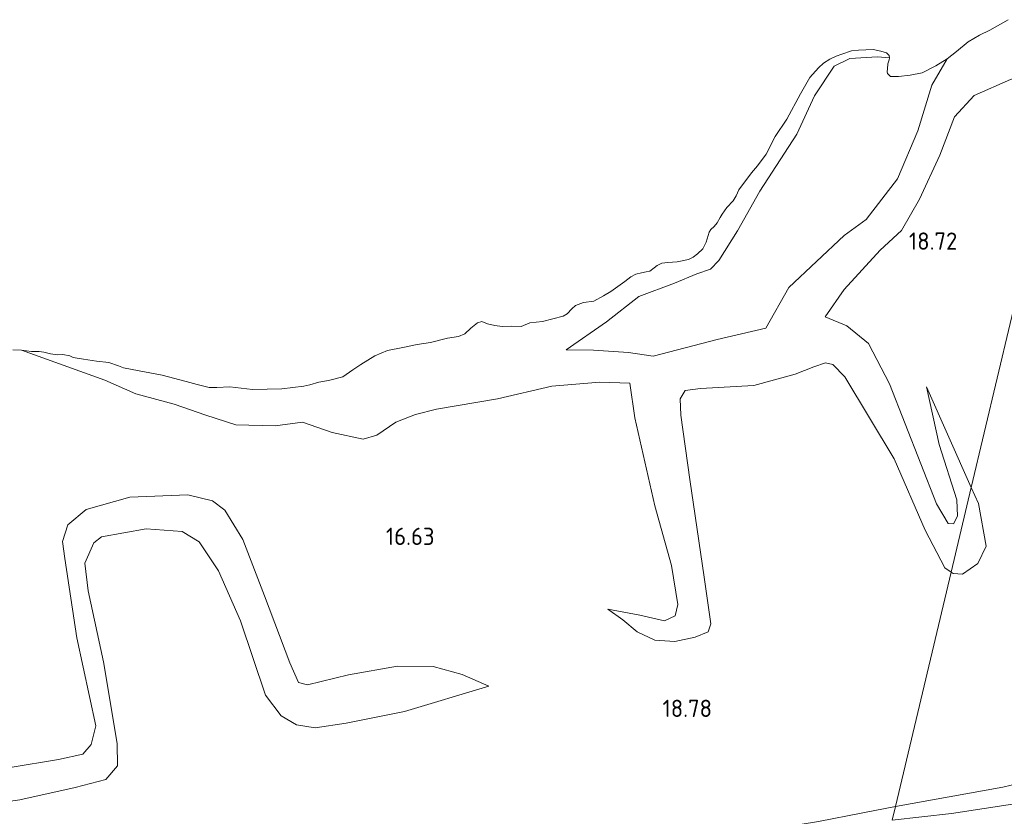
# Model space of a CAD drawing. Extents: x 196936 to 200438, y 361224 to 364196.
# Tile 19 of 256: x 197794 to 197896, y 362019 to 362102. Entities that reach past the tile are written whole.
import ezdxf
from ezdxf.enums import TextEntityAlignment as Align

# ---------------------------------------------------------------- set-up
doc = ezdxf.new("R2010")
doc.units = 0
for name, color, linetype, lineweight in [('B-ME-GR-GRAS-GV', 60, 'Continuous', 13), ('B-ME-GW-TALUD_KRUIN-G', 90, 'Continuous', 18), ('B-ME-GW-TALUD_TEEN-G', 90, 'Continuous', 18), ('B-ME-GW-WINNINGSVAK-GV', 130, 'Continuous', 18), ('B-ME-IE-TERREINAFSCHEIDING_KUNSTMATIG_HEKWERK-G', 20, 'IE-TERREINAFSCHEIDING-KUNSTMATIG', 18), ('B-ME-OG-HOOGTEPUNT-S', 7, 'Continuous', 25), ('B-ME-OG-WATER_POEL-GV', 7, 'Continuous', 18), ('B-ME-VH-VERHARDING_ASFALT-GV', 252, 'Continuous', 18)]:
    doc.layers.add(name, color=color, linetype=linetype, lineweight=lineweight)
doc.styles.add('NLCS-ISO-ANNOTATIVE-T18', font='NLCS-ISO.ttf', dxfattribs={"height": 1.8})
doc.linetypes.add('IE-TERREINAFSCHEIDING-KUNSTMATIG', pattern='A,4,[82,NLCS.SHX,S=0.75,R=90,X=0,Y=0],4,-2', length=10)

# ---------------------------------------------------------------- blocks, each defined once
blk = doc.blocks.new('SAL-HOOGTELABEL-SO')
at = {"color": 0, "linetype": 'ByBlock', "lineweight": -2, "style": 'NLCS-ISO-ANNOTATIVE-T18'}
blk.add_attdef('HOOGTE', text='', height=1.8, dxfattribs=at).set_placement((2.79, 0), align=Align.RIGHT)

msp = doc.modelspace()

# ---------------------------------------------------------------- linework, layer by layer
at = {"layer": 'B-ME-GR-GRAS-GV'}
for points in [[(197897.778, 362020.652, 19.157), (197890.992, 362019.608, 19.244), (197884.809, 362018.892, 19.391), (197885.154, 362020.343, 19.497), (197896.34, 362022.339, 19.386), (197911.102, 362025.892, 19.293)], [(197877.126, 362018.749, 19.487), (197881.755, 362019.666, 19.519), (197885.154, 362020.343, 19.497), (197884.809, 362018.892, 19.391)]]:
    msp.add_polyline3d(points, dxfattribs=at)
at = {"layer": 'B-ME-GW-TALUD_KRUIN-G'}
for points in [[(197877.825, 362071.369, 16.113), (197879.811, 362074.202, 16.007), (197883.534, 362078.3, 15.806), (197885.78, 362080.363, 15.764), (197887.661, 362083.605, 15.743), (197889.766, 362088.207, 15.563), (197891.284, 362092.19, 15.563), (197893.349, 362094.406, 15.584), (197897.136, 362096.093, 15.711), (197901.515, 362097.527, 15.806), (197903.329, 362098.716, 16.102), (197903.866, 362099.152, 16.129)], [(197850.849, 362067.92, 15.447), (197855.043, 362070.817, 15.415), (197858.417, 362073.478, 15.457), (197862.131, 362074.857, 15.51), (197864.436, 362075.819, 15.425), (197865.87, 362076.34, 15.172), (197866.738, 362077.217, 15.15), (197868.698, 362080.333, 15.415), (197871.012, 362084.451, 15.436), (197874.856, 362090.374, 15.288), (197876.709, 362094.387, 14.791), (197878.771, 362097.478, 14.822), (197880.384, 362098.282, 14.822), (197883.258, 362098.451, 14.812), (197884.519, 362098.358, 14.4)], [(197794.089, 362067.882, 14.4), (197802.752, 362064.765, 15.015), (197805.991, 362063.32, 15.438), (197809.972, 362062.238, 15.321), (197813.287, 362061.102, 15.522), (197816.421, 362060.118, 15.501), (197820.525, 362059.985, 15.744), (197823.344, 362060.385, 15.797), (197826.453, 362059.298, 15.903), (197829.663, 362058.623, 15.924), (197831.107, 362059.01, 16.041), (197833.075, 362060.379, 16.051), (197835.122, 362061.185, 16.072), (197837.325, 362061.735, 16.083), (197843.68, 362062.794, 16.03), (197849.341, 362064.132, 16.009), (197854.34, 362064.543, 16.178), (197857.47, 362064.431, 16.178)], [(197855.19, 362040.894, 17.684), (197856.726, 362039.765, 17.869), (197858.237, 362038.53, 17.957), (197860.058, 362037.673, 18.164), (197862.152, 362037.537, 18.524), (197864.261, 362037.957, 18.59), (197865.624, 362038.545, 18.612), (197865.922, 362039.373, 18.612), (197865.225, 362044.228, 18.742), (197863.715, 362054.412, 18.328), (197862.763, 362061.114, 18.339), (197862.697, 362062.807, 18.251), (197863.232, 362063.693, 18.23), (197864.842, 362063.89, 18.175), (197870.395, 362064.206, 18.044), (197874.683, 362065.366, 18), (197876.65, 362066.153, 18.033), (197877.859, 362066.552, 17.979), (197878.604, 362066.384, 18), (197879.879, 362065.091, 18), (197885.004, 362056.554, 18.055), (197888.25, 362049.111, 18.437), (197890.275, 362045.187, 18.491), (197890.95, 362044.753, 18.439)], [(197893.045, 362053.578, 17.388), (197888.375, 362064.072, 16.429)], [(197890.95, 362044.753, 18.439), (197891.166, 362044.622, 18.426), (197892.143, 362044.543, 18.371), (197893.732, 362045.639, 18.197), (197894.59, 362047.46, 17.935), (197893.797, 362051.889, 17.542), (197893.045, 362053.578, 17.388)], [(197787.768, 362020.167, 18.033), (197793.89, 362021.026, 18.175), (197799.658, 362022.3, 18.241), (197802.868, 362023.143, 18.121), (197804.08, 362024.549, 18.175), (197804.051, 362026.904, 18.262), (197802.607, 362035.395, 18.131), (197801.029, 362042.798, 17.87), (197800.671, 362045.675, 17.804), (197801.6, 362047.815, 17.782), (197802.407, 362048.416, 17.749), (197807.073, 362049.267, 17.913), (197810.812, 362048.985, 18.022), (197812.585, 362047.914, 18.044), (197814.589, 362044.89, 18.197), (197816.882, 362039.676, 18.306), (197819.5, 362031.927, 18.415), (197821.139, 362029.768, 18.546), (197822.723, 362028.852, 18.415), (197824.663, 362028.527, 18.382), (197827.908, 362029.027, 18.492), (197833.996, 362030.229, 18.524), (197842.759, 362032.861, 18.229)]]:
    msp.add_polyline3d(points, dxfattribs=at)
at = {"layer": 'B-ME-GW-TALUD_TEEN-G'}
for points in [[(197890.524, 362098.24, 14.4), (197888.951, 362095.507, 14.605), (197887.484, 362090.738, 14.625), (197885.354, 362085.728, 14.654), (197882.107, 362081.494, 14.927), (197879.794, 362079.848, 15.064), (197874.042, 362074.416, 15.513), (197871.631, 362070.191, 15.752)], [(197888.375, 362064.072, 16.429), (197889.708, 362058.067, 16.505), (197891.538, 362052.285, 16.876), (197891.604, 362050.593, 16.953), (197891.199, 362049.789, 16.953), (197890.643, 362049.802, 16.953), (197889.43, 362051.865, 16.866), (197884.529, 362064.379, 16.364), (197882.339, 362068.563, 16.189), (197880.071, 362070.416, 16.189), (197877.825, 362071.369, 16.113)], [(197871.631, 362070.191, 15.752), (197866.55, 362068.986, 15.709), (197859.892, 362067.241, 15.84)], [(197850.849, 362067.92, 15.447), (197853.672, 362067.883, 15.479), (197857.318, 362067.646, 15.669), (197859.892, 362067.241, 15.84)], [(197857.47, 362064.431, 16.178), (197858.004, 362060.843, 16.516), (197860.074, 362051.652, 17.117), (197861.808, 362045.444, 17.509), (197862.459, 362041.382, 17.389), (197862.196, 362040.211, 17.302), (197861.07, 362039.682, 17.237), (197858.515, 362040.257, 17.422), (197855.19, 362040.894, 17.684)], [(197787.832, 362023.552, 17.046), (197797.921, 362025.22, 17.109), (197800.456, 362025.797, 17.204), (197801.348, 362026.776, 17.141), (197801.824, 362028.726, 17.109), (197799.828, 362037.917, 16.707), (197798.581, 362046.163, 16.242), (197798.366, 362047.956, 16.021), (197798.895, 362049.676, 15.904), (197800.809, 362051.275, 15.862), (197805.365, 362052.555, 15.862), (197811.412, 362052.817, 15.968), (197813.978, 362052.19, 15.999), (197815.265, 362051.222, 16.01), (197817.126, 362048.156, 16.179), (197819.387, 362042.273, 16.454), (197822.037, 362035.316, 16.665), (197822.945, 362033.245, 16.655), (197823.869, 362033.019, 16.676), (197828.144, 362034.041, 16.729), (197833.265, 362034.965, 17.046), (197836.956, 362034.933, 17.468), (197840.01, 362034.077, 17.817), (197842.759, 362032.861, 18.229)]]:
    msp.add_polyline3d(points, dxfattribs=at)
at = {"layer": 'B-ME-GW-WINNINGSVAK-GV'}
for points in [[(197897.136, 362096.093, 15.711), (197893.349, 362094.406, 15.584), (197891.284, 362092.19, 15.563), (197889.766, 362088.207, 15.563), (197887.661, 362083.605, 15.743), (197885.78, 362080.363, 15.764), (197883.534, 362078.3, 15.806), (197879.811, 362074.202, 16.007), (197877.825, 362071.369, 16.113), (197880.071, 362070.416, 16.189), (197882.339, 362068.563, 16.189), (197884.529, 362064.379, 16.364), (197889.43, 362051.865, 16.866), (197890.643, 362049.802, 16.953), (197891.199, 362049.789, 16.953), (197891.604, 362050.593, 16.953), (197891.538, 362052.285, 16.876), (197889.708, 362058.067, 16.505), (197888.375, 362064.072, 16.429), (197893.045, 362053.578, 17.388), (197890.95, 362044.753, 18.439), (197890.275, 362045.187, 18.491), (197888.25, 362049.111, 18.437), (197885.004, 362056.554, 18.055), (197879.879, 362065.091, 18), (197878.604, 362066.384, 18), (197877.859, 362066.552, 17.979), (197876.65, 362066.153, 18.033), (197874.683, 362065.366, 18), (197870.395, 362064.206, 18.044), (197864.842, 362063.89, 18.175), (197863.232, 362063.693, 18.23), (197862.697, 362062.807, 18.251), (197862.763, 362061.114, 18.339), (197863.715, 362054.412, 18.328), (197865.225, 362044.228, 18.742), (197865.922, 362039.373, 18.612), (197865.624, 362038.545, 18.612), (197864.261, 362037.957, 18.59), (197862.152, 362037.537, 18.524), (197860.058, 362037.673, 18.164), (197858.237, 362038.53, 17.957), (197856.726, 362039.765, 17.869), (197855.19, 362040.894, 17.684), (197858.515, 362040.257, 17.422), (197861.07, 362039.682, 17.237), (197862.196, 362040.211, 17.302), (197862.459, 362041.382, 17.389), (197861.808, 362045.444, 17.509), (197860.074, 362051.652, 17.117), (197858.004, 362060.843, 16.516), (197857.47, 362064.431, 16.178), (197854.34, 362064.543, 16.178), (197849.341, 362064.132, 16.009), (197843.68, 362062.794, 16.03), (197837.325, 362061.735, 16.083), (197835.122, 362061.185, 16.072), (197833.075, 362060.379, 16.051), (197831.107, 362059.01, 16.041), (197829.663, 362058.623, 15.924), (197826.453, 362059.298, 15.903), (197823.344, 362060.385, 15.797), (197820.525, 362059.985, 15.744), (197816.421, 362060.118, 15.501), (197813.287, 362061.102, 15.522), (197809.972, 362062.238, 15.321), (197805.991, 362063.32, 15.438), (197802.752, 362064.765, 15.015), (197794.089, 362067.882, 14.4), (197795.132, 362067.733, 14.4), (197795.906, 362067.73, 14.4), (197796.415, 362067.672, 14.4), (197797.112, 362067.505, 14.4), (197797.872, 362067.389, 14.4), (197798.394, 362067.443, 14.4), (197799.123, 362067.302, 14.4), (197799.475, 362067.118, 14.4), (197800.543, 362066.938, 14.4), (197801.894, 362066.725, 14.4), (197803.17, 362066.607, 14.4), (197804.187, 362066.232, 14.4), (197804.708, 362066.028, 14.4), (197806.335, 362065.726, 14.4), (197808.748, 362065.276, 14.4), (197811.223, 362064.619, 14.4), (197812.391, 362064.312, 14.4), (197813.616, 362063.999, 14.4), (197814.446, 362063.989, 14.4), (197815.773, 362064.066, 14.4), (197818.149, 362063.792, 14.4), (197821.192, 362063.843, 14.4), (197823.489, 362064.122, 14.4), (197824.137, 362064.277, 14.4), (197825.056, 362064.544, 14.4), (197826.05, 362064.716, 14.4), (197827.555, 362065.087, 14.4), (197828.614, 362065.825, 14.4), (197829.452, 362066.387, 14.4), (197830.902, 362067.28, 14.4), (197832.2, 362067.847, 14.4), (197833.811, 362068.149, 14.4), (197835.309, 362068.464, 14.4), (197836.68, 362068.678, 14.4), (197838.48, 362069.13, 14.4), (197839.619, 362069.314, 14.4), (197840.281, 362069.582, 14.4), (197840.893, 362070.17, 14.4), (197841.587, 362070.721, 14.4), (197842.034, 362070.87, 14.4), (197842.637, 362070.628, 14.4), (197843.39, 362070.456, 14.4), (197844.151, 362070.339, 14.4), (197845.132, 362070.398, 14.4), (197846.157, 362070.338, 14.4), (197847.032, 362070.724, 14.4), (197848.366, 362070.857, 14.4), (197850.525, 362071.439, 14.4), (197850.953, 362071.676, 14.4), (197851.415, 362072.196, 14.4), (197851.8, 362072.553, 14.4), (197852.637, 362072.858, 14.4), (197853.713, 362072.992, 14.4), (197854.721, 362073.535, 14.4), (197855.49, 362073.991, 14.4), (197856.959, 362075.054, 14.4), (197857.559, 362075.529, 14.4), (197858.107, 362075.81, 14.4), (197858.667, 362075.946, 14.4), (197859.164, 362076.032, 14.4), (197859.548, 362076.131, 14.4), (197860.015, 362076.45, 14.4), (197860.33, 362076.7, 14.4), (197860.815, 362076.931, 14.4), (197861.425, 362077.004, 14.4), (197862.382, 362077.094, 14.4), (197863.584, 362077.328, 14.4), (197864.069, 362077.559, 14.4), (197864.51, 362077.909, 14.4), (197865.059, 362078.448, 14.4), (197865.427, 362079.151, 14.4), (197865.746, 362080.174, 14.4), (197865.891, 362080.444, 14.4), (197866.245, 362080.776, 14.4), (197866.573, 362081.139, 14.4), (197866.896, 362081.704, 14.4), (197867.08, 362082.055, 14.4), (197867.561, 362082.745, 14.4), (197868.242, 362083.44, 14.4), (197868.559, 362083.948, 14.4), (197868.832, 362084.576, 14.4), (197870.153, 362086.344, 14.4), (197870.754, 362087.077, 14.4), (197871.67, 362088.318, 14.4), (197872.596, 362090.132, 14.4), (197873.81, 362091.969, 14.4), (197875.261, 362094.611, 14.4), (197876.23, 362096.304, 14.4), (197877.121, 362097.319, 14.4), (197877.632, 362097.776, 14.4), (197878.313, 362098.214, 14.4), (197878.949, 362098.513, 14.4), (197879.547, 362098.731, 14.4), (197880.561, 362099.072, 14.4), (197881.284, 362099.132, 14.4), (197882.813, 362099.214, 14.4), (197883.623, 362099.035, 14.4), (197884.207, 362098.882, 14.4), (197884.489, 362098.591, 14.4), (197884.519, 362098.358, 14.4), (197883.258, 362098.451, 14.812), (197880.384, 362098.282, 14.822), (197878.771, 362097.478, 14.822), (197876.709, 362094.387, 14.791), (197874.856, 362090.374, 15.288), (197871.012, 362084.451, 15.436), (197868.698, 362080.333, 15.415), (197866.738, 362077.217, 15.15), (197865.87, 362076.34, 15.172), (197864.436, 362075.819, 15.425), (197862.131, 362074.857, 15.51), (197858.417, 362073.478, 15.457), (197855.043, 362070.817, 15.415), (197850.849, 362067.92, 15.447), (197853.672, 362067.883, 15.479), (197857.318, 362067.646, 15.669), (197859.892, 362067.241, 15.84), (197866.55, 362068.986, 15.709), (197871.631, 362070.191, 15.752), (197874.042, 362074.416, 15.513), (197879.794, 362079.848, 15.064), (197882.107, 362081.494, 14.927), (197885.354, 362085.728, 14.654), (197887.484, 362090.738, 14.625), (197888.951, 362095.507, 14.605), (197890.524, 362098.24, 14.4), (197891.502, 362099.016, 14.4), (197892.707, 362100.023, 14.4), (197893.904, 362100.716, 14.4), (197894.994, 362101.221, 14.4), (197896.897, 362102.32, 14.4)], [(197911.102, 362025.892, 19.293), (197896.34, 362022.339, 19.386), (197885.154, 362020.343, 19.497), (197890.95, 362044.753, 18.439), (197891.166, 362044.622, 18.426), (197892.143, 362044.543, 18.371), (197893.732, 362045.639, 18.197), (197894.59, 362047.46, 17.935), (197893.797, 362051.889, 17.542), (197893.045, 362053.578, 17.388), (197903.866, 362099.152, 16.129)], [(197793.177, 362067.93, 14.4), (197794.089, 362067.882, 14.4), (197802.752, 362064.765, 15.015), (197805.991, 362063.32, 15.438), (197809.972, 362062.238, 15.321), (197813.287, 362061.102, 15.522), (197816.421, 362060.118, 15.501), (197820.525, 362059.985, 15.744), (197823.344, 362060.385, 15.797), (197826.453, 362059.298, 15.903), (197829.663, 362058.623, 15.924), (197831.107, 362059.01, 16.041), (197833.075, 362060.379, 16.051), (197835.122, 362061.185, 16.072), (197837.325, 362061.735, 16.083), (197843.68, 362062.794, 16.03), (197849.341, 362064.132, 16.009), (197854.34, 362064.543, 16.178), (197857.47, 362064.431, 16.178), (197858.004, 362060.843, 16.516), (197860.074, 362051.652, 17.117), (197861.808, 362045.444, 17.509), (197862.459, 362041.382, 17.389), (197862.196, 362040.211, 17.302), (197861.07, 362039.682, 17.237), (197858.515, 362040.257, 17.422), (197855.19, 362040.894, 17.684), (197856.726, 362039.765, 17.869), (197858.237, 362038.53, 17.957), (197860.058, 362037.673, 18.164), (197862.152, 362037.537, 18.524), (197864.261, 362037.957, 18.59), (197865.624, 362038.545, 18.612), (197865.922, 362039.373, 18.612), (197865.225, 362044.228, 18.742), (197863.715, 362054.412, 18.328), (197862.763, 362061.114, 18.339), (197862.697, 362062.807, 18.251), (197863.232, 362063.693, 18.23), (197864.842, 362063.89, 18.175), (197870.395, 362064.206, 18.044), (197874.683, 362065.366, 18), (197876.65, 362066.153, 18.033), (197877.859, 362066.552, 17.979), (197878.604, 362066.384, 18), (197879.879, 362065.091, 18), (197885.004, 362056.554, 18.055), (197888.25, 362049.111, 18.437), (197890.275, 362045.187, 18.491), (197890.95, 362044.753, 18.439), (197885.154, 362020.343, 19.497), (197881.755, 362019.666, 19.519), (197877.126, 362018.749, 19.487)], [(197787.768, 362020.167, 18.033), (197793.89, 362021.026, 18.175), (197799.658, 362022.3, 18.241), (197802.868, 362023.143, 18.121), (197804.08, 362024.549, 18.175), (197804.051, 362026.904, 18.262), (197802.607, 362035.395, 18.131), (197801.029, 362042.798, 17.87), (197800.671, 362045.675, 17.804), (197801.6, 362047.815, 17.782), (197802.407, 362048.416, 17.749), (197807.073, 362049.267, 17.913), (197810.812, 362048.985, 18.022), (197812.585, 362047.914, 18.044), (197814.589, 362044.89, 18.197), (197816.882, 362039.676, 18.306), (197819.5, 362031.927, 18.415), (197821.139, 362029.768, 18.546), (197822.723, 362028.852, 18.415), (197824.663, 362028.527, 18.382), (197827.908, 362029.027, 18.492), (197833.996, 362030.229, 18.524), (197842.759, 362032.861, 18.229), (197840.01, 362034.077, 17.817), (197836.956, 362034.933, 17.468), (197833.265, 362034.965, 17.046), (197828.144, 362034.041, 16.729), (197823.869, 362033.019, 16.676), (197822.945, 362033.245, 16.655), (197822.037, 362035.316, 16.665), (197819.387, 362042.273, 16.454), (197817.126, 362048.156, 16.179), (197815.265, 362051.222, 16.01), (197813.978, 362052.19, 15.999), (197811.412, 362052.817, 15.968), (197805.365, 362052.555, 15.862), (197800.809, 362051.275, 15.862), (197798.895, 362049.676, 15.904), (197798.366, 362047.956, 16.021), (197798.581, 362046.163, 16.242), (197799.828, 362037.917, 16.707), (197801.824, 362028.726, 17.109), (197801.348, 362026.776, 17.141), (197800.456, 362025.797, 17.204), (197797.921, 362025.22, 17.109), (197787.832, 362023.552, 17.046)], [(197787.832, 362023.552, 17.046), (197797.921, 362025.22, 17.109), (197800.456, 362025.797, 17.204), (197801.348, 362026.776, 17.141), (197801.824, 362028.726, 17.109), (197799.828, 362037.917, 16.707), (197798.581, 362046.163, 16.242), (197798.366, 362047.956, 16.021), (197798.895, 362049.676, 15.904), (197800.809, 362051.275, 15.862), (197805.365, 362052.555, 15.862), (197811.412, 362052.817, 15.968), (197813.978, 362052.19, 15.999), (197815.265, 362051.222, 16.01), (197817.126, 362048.156, 16.179), (197819.387, 362042.273, 16.454), (197822.037, 362035.316, 16.665), (197822.945, 362033.245, 16.655), (197823.869, 362033.019, 16.676), (197828.144, 362034.041, 16.729), (197833.265, 362034.965, 17.046), (197836.956, 362034.933, 17.468), (197840.01, 362034.077, 17.817), (197842.759, 362032.861, 18.229), (197833.996, 362030.229, 18.524), (197827.908, 362029.027, 18.492), (197824.663, 362028.527, 18.382), (197822.723, 362028.852, 18.415), (197821.139, 362029.768, 18.546), (197819.5, 362031.927, 18.415), (197816.882, 362039.676, 18.306), (197814.589, 362044.89, 18.197), (197812.585, 362047.914, 18.044), (197810.812, 362048.985, 18.022), (197807.073, 362049.267, 17.913), (197802.407, 362048.416, 17.749), (197801.6, 362047.815, 17.782), (197800.671, 362045.675, 17.804), (197801.029, 362042.798, 17.87), (197802.607, 362035.395, 18.131), (197804.051, 362026.904, 18.262), (197804.08, 362024.549, 18.175), (197802.868, 362023.143, 18.121), (197799.658, 362022.3, 18.241), (197793.89, 362021.026, 18.175), (197787.768, 362020.167, 18.033)]]:
    msp.add_polyline3d(points, dxfattribs=at)
for points in [[(197903.866, 362099.152, 16.129), (197893.045, 362053.578, 17.388), (197888.375, 362064.072, 16.429), (197889.708, 362058.067, 16.505), (197891.538, 362052.285, 16.876), (197891.604, 362050.593, 16.953), (197891.199, 362049.789, 16.953), (197890.643, 362049.802, 16.953), (197889.43, 362051.865, 16.866), (197884.529, 362064.379, 16.364), (197882.339, 362068.563, 16.189), (197880.071, 362070.416, 16.189), (197877.825, 362071.369, 16.113), (197879.811, 362074.202, 16.007), (197883.534, 362078.3, 15.806), (197885.78, 362080.363, 15.764), (197887.661, 362083.605, 15.743), (197889.766, 362088.207, 15.563), (197891.284, 362092.19, 15.563), (197893.349, 362094.406, 15.584), (197897.136, 362096.093, 15.711), (197901.515, 362097.527, 15.806), (197903.329, 362098.716, 16.102)], [(197884.33, 362096.718, 14.4), (197884.637, 362096.396, 14.4), (197885.04, 362096.407, 14.4), (197885.467, 362096.386, 14.4), (197886.688, 362096.532, 14.4), (197887.921, 362096.792, 14.4), (197889.351, 362097.515, 14.4), (197890.524, 362098.24, 14.4), (197888.951, 362095.507, 14.605), (197887.484, 362090.738, 14.625), (197885.354, 362085.728, 14.654), (197882.107, 362081.494, 14.927), (197879.794, 362079.848, 15.064), (197874.042, 362074.416, 15.513), (197871.631, 362070.191, 15.752), (197866.55, 362068.986, 15.709), (197859.892, 362067.241, 15.84), (197857.318, 362067.646, 15.669), (197853.672, 362067.883, 15.479), (197850.849, 362067.92, 15.447), (197855.043, 362070.817, 15.415), (197858.417, 362073.478, 15.457), (197862.131, 362074.857, 15.51), (197864.436, 362075.819, 15.425), (197865.87, 362076.34, 15.172), (197866.738, 362077.217, 15.15), (197868.698, 362080.333, 15.415), (197871.012, 362084.451, 15.436), (197874.856, 362090.374, 15.288), (197876.709, 362094.387, 14.791), (197878.771, 362097.478, 14.822), (197880.384, 362098.282, 14.822), (197883.258, 362098.451, 14.812), (197884.519, 362098.358, 14.4), (197884.493, 362098.132, 14.4), (197884.36, 362097.718, 14.4), (197884.301, 362097.209, 14.4), (197884.293, 362096.894, 14.4)], [(197893.732, 362045.639, 18.197), (197892.143, 362044.543, 18.371), (197891.166, 362044.622, 18.426), (197890.95, 362044.753, 18.439), (197893.045, 362053.578, 17.388), (197893.797, 362051.889, 17.542), (197894.59, 362047.46, 17.935)]]:
    msp.add_polyline3d(points, close=True, dxfattribs=at)
at = {"layer": 'B-ME-IE-TERREINAFSCHEIDING_KUNSTMATIG_HEKWERK-G'}
for points in [[(197885.154, 362020.343, 19.497), (197896.34, 362022.339, 19.386), (197911.102, 362025.892, 19.293)], [(197885.154, 362020.343, 19.497), (197881.755, 362019.666, 19.519), (197877.126, 362018.749, 19.487), (197869.069, 362017.458, 19.475), (197861.729, 362015.971, 19.515), (197857.413, 362015.302, 19.579), (197851.404, 362014.259, 19.579), (197844.684, 362013.213, 19.499), (197838.038, 362012.072, 19.551), (197833.328, 362011.193, 19.503), (197828.624, 362010.369, 19.383), (197823.614, 362009.353, 19.407), (197818.918, 362008.586, 19.315), (197814.351, 362007.718, 19.263), (197808.892, 362006.754, 19.195), (197803.395, 362005.709, 19.091), (197796.431, 362004.52, 18.931), (197789.934, 362003.191, 18.843)]]:
    msp.add_polyline3d(points, dxfattribs=at)
at = {"layer": 'B-ME-OG-WATER_POEL-GV'}
msp.add_polyline3d([(197896.897, 362102.32, 14.4), (197894.994, 362101.221, 14.4), (197893.904, 362100.716, 14.4), (197892.707, 362100.023, 14.4), (197891.502, 362099.016, 14.4), (197890.524, 362098.24, 14.4), (197889.351, 362097.515, 14.4), (197887.921, 362096.792, 14.4), (197886.688, 362096.532, 14.4), (197885.467, 362096.386, 14.4), (197885.04, 362096.407, 14.4), (197884.637, 362096.396, 14.4), (197884.33, 362096.718, 14.4), (197884.293, 362096.894, 14.4), (197884.301, 362097.209, 14.4), (197884.36, 362097.718, 14.4), (197884.493, 362098.132, 14.4), (197884.519, 362098.358, 14.4), (197884.489, 362098.591, 14.4), (197884.207, 362098.882, 14.4), (197883.623, 362099.035, 14.4), (197882.813, 362099.214, 14.4), (197881.284, 362099.132, 14.4), (197880.561, 362099.072, 14.4), (197879.547, 362098.731, 14.4), (197878.949, 362098.513, 14.4), (197878.313, 362098.214, 14.4), (197877.632, 362097.776, 14.4), (197877.121, 362097.319, 14.4), (197876.23, 362096.304, 14.4), (197875.261, 362094.611, 14.4), (197873.81, 362091.969, 14.4), (197872.596, 362090.132, 14.4), (197871.67, 362088.318, 14.4), (197870.754, 362087.077, 14.4), (197870.153, 362086.344, 14.4), (197868.832, 362084.576, 14.4), (197868.559, 362083.948, 14.4), (197868.242, 362083.44, 14.4), (197867.561, 362082.745, 14.4), (197867.08, 362082.055, 14.4), (197866.896, 362081.704, 14.4), (197866.573, 362081.139, 14.4), (197866.245, 362080.776, 14.4), (197865.891, 362080.444, 14.4), (197865.746, 362080.174, 14.4), (197865.427, 362079.151, 14.4), (197865.059, 362078.448, 14.4), (197864.51, 362077.909, 14.4), (197864.069, 362077.559, 14.4), (197863.584, 362077.328, 14.4), (197862.382, 362077.094, 14.4), (197861.425, 362077.004, 14.4), (197860.815, 362076.931, 14.4), (197860.33, 362076.7, 14.4), (197860.015, 362076.45, 14.4), (197859.548, 362076.131, 14.4), (197859.164, 362076.032, 14.4), (197858.667, 362075.946, 14.4), (197858.107, 362075.81, 14.4), (197857.559, 362075.529, 14.4), (197856.959, 362075.054, 14.4), (197855.49, 362073.991, 14.4), (197854.721, 362073.535, 14.4), (197853.713, 362072.992, 14.4), (197852.637, 362072.858, 14.4), (197851.8, 362072.553, 14.4), (197851.415, 362072.196, 14.4), (197850.953, 362071.676, 14.4), (197850.525, 362071.439, 14.4), (197848.366, 362070.857, 14.4), (197847.032, 362070.724, 14.4), (197846.157, 362070.338, 14.4), (197845.132, 362070.398, 14.4), (197844.151, 362070.339, 14.4), (197843.39, 362070.456, 14.4), (197842.637, 362070.628, 14.4), (197842.034, 362070.87, 14.4), (197841.587, 362070.721, 14.4), (197840.893, 362070.17, 14.4), (197840.281, 362069.582, 14.4), (197839.619, 362069.314, 14.4), (197838.48, 362069.13, 14.4), (197836.68, 362068.678, 14.4), (197835.309, 362068.464, 14.4), (197833.811, 362068.149, 14.4), (197832.2, 362067.847, 14.4), (197830.902, 362067.28, 14.4), (197829.452, 362066.387, 14.4), (197828.614, 362065.825, 14.4), (197827.555, 362065.087, 14.4), (197826.05, 362064.716, 14.4), (197825.056, 362064.544, 14.4), (197824.137, 362064.277, 14.4), (197823.489, 362064.122, 14.4), (197821.192, 362063.843, 14.4), (197818.149, 362063.792, 14.4), (197815.773, 362064.066, 14.4), (197814.446, 362063.989, 14.4), (197813.616, 362063.999, 14.4), (197812.391, 362064.312, 14.4), (197811.223, 362064.619, 14.4), (197808.748, 362065.276, 14.4), (197806.335, 362065.726, 14.4), (197804.708, 362066.028, 14.4), (197804.187, 362066.232, 14.4), (197803.17, 362066.607, 14.4), (197801.894, 362066.725, 14.4), (197800.543, 362066.938, 14.4), (197799.475, 362067.118, 14.4), (197799.123, 362067.302, 14.4), (197798.394, 362067.443, 14.4), (197797.872, 362067.389, 14.4), (197797.112, 362067.505, 14.4), (197796.415, 362067.672, 14.4), (197795.906, 362067.73, 14.4), (197795.132, 362067.733, 14.4), (197794.089, 362067.882, 14.4), (197793.177, 362067.93, 14.4)], dxfattribs=at)
at = {"layer": 'B-ME-VH-VERHARDING_ASFALT-GV'}
msp.add_polyline3d([(197884.809, 362018.892, 19.391), (197890.992, 362019.608, 19.244), (197897.778, 362020.652, 19.157)], dxfattribs=at)

# ---------------------------------------------------------------- block references
at = {"layer": 'B-ME-OG-HOOGTEPUNT-S'}
for p, values in [((197888.795, 362078.347, 18.721), {'HOOGTE': '18.72'}), ((197834.322, 362047.579, 16.627), {'HOOGTE': '16.63'}), ((197863.241, 362029.655, 18.778), {'HOOGTE': '18.78'})]:
    msp.add_blockref('SAL-HOOGTELABEL-SO', p, dxfattribs=at).add_auto_attribs(values)

doc.saveas('drawing.dxf')
